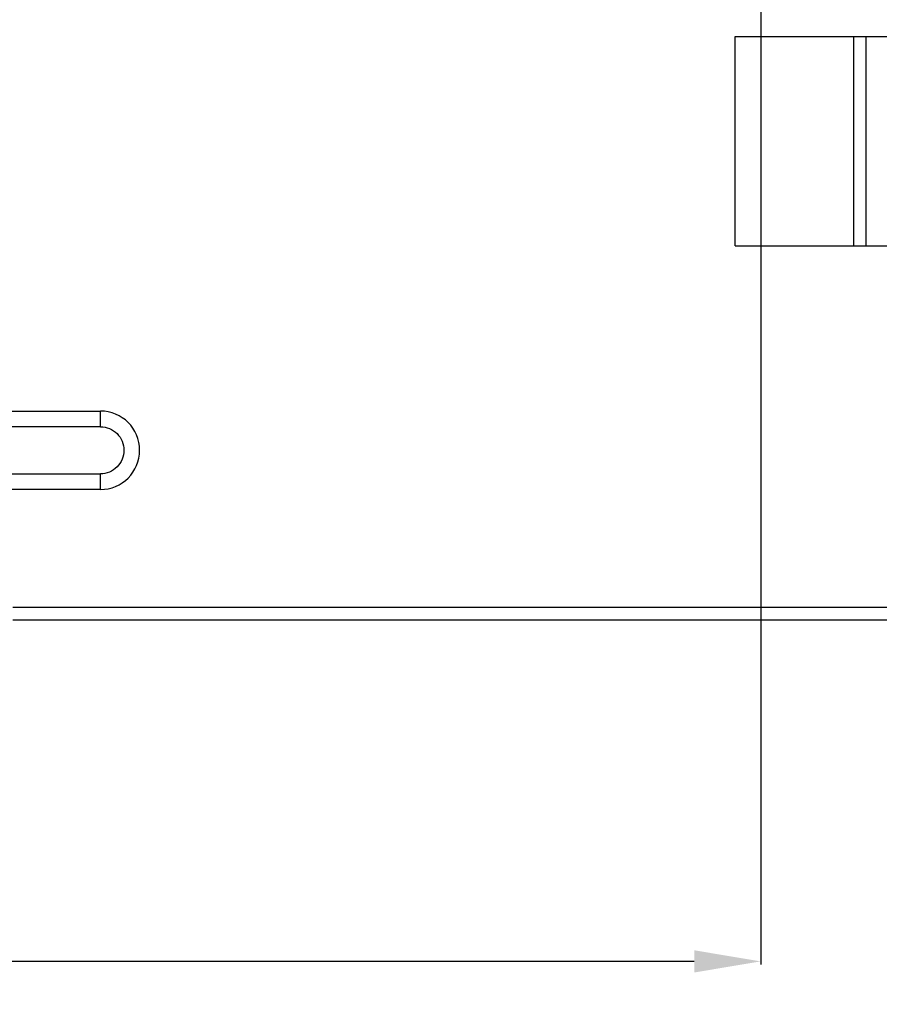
# Model space of a CAD drawing. Header units: millimetres. Extents: x 718 to 1157, y -195 to -52.
# Tile 78 of 156: x 1083 to 1115, y -195 to -157. Entities that reach past the tile are written whole.
import ezdxf

# ---------------------------------------------------------------- set-up
doc = ezdxf.new("R2010")
doc.units = ezdxf.units.MM
doc.header["$LTSCALE"] = 1.21
doc.header["$MEASUREMENT"] = 0
doc.header["$PDMODE"] = 3
doc.header["$PDSIZE"] = 0.3125
doc.layers.get('0').update_dxf_attribs({"linetype": 'CONTINUOUS'})
doc.layers.get('DEFPOINTS').update_dxf_attribs({"linetype": 'CONTINUOUS'})
doc.layers.add('Dim', color=3, linetype='CONTINUOUS', lineweight=25)
doc.styles.get("Standard").update_dxf_attribs({"font": 'txt', "width": 0.8})
doc.dimstyles.get("Standard").update_dxf_attribs({"dimtxt": 0.15625, "dimasz": 0.1875, "dimexe": 0.125, "dimexo": 0.0625, "dimgap": 0.09, "dimtad": 0, "dimtih": 1, "dimtoh": 1, "dimzin": 4, "dimdsep": 46, "dimtxsty": 'Standard', "dimblk": '_FILLED', "dimblk1": '_FILLED', "dimblk2": '_FILLED', "dimcen": 0.09, "dimazin": 1, "dimtp": 0.01, "dimtm": 0.01, "dimtfac": 1, "dimtofl": 0, "dimtmove": 0, "dimatfit": 3, "dimldrblk": '_FILLED', "dimfxl": 1, "dimtolj": 1, "dimtzin": 4, "dimarcsym": 0})

# ---------------------------------------------------------------- blocks, each defined once
blk = doc.blocks.new('_FILLED')
at = {"color": 0, "linetype": 'ByBlock'}
blk.add_solid([(0, 0), (-1, 0.167), (-1, -0.167)], dxfattribs=at)
blk = doc.blocks.new('*D44')
at = {"layer": 'DEFPOINTS', "color": 0}
for p in [(1004.958, -154.495), (1110.966, -154.495), (1110.966, -192.981)]:
    blk.add_point(p, dxfattribs=at)
at = {"layer": 'Dim', "color": 0, "lineweight": -2}
for p, q in [((1004.958, -154.557), (1004.958, -193.106)), ((1110.966, -154.557), (1110.966, -193.106)), ((1007.498, -192.981), (1054.539, -192.981)), ((1108.426, -192.981), (1061.385, -192.981))]:
    blk.add_line(p, q, dxfattribs=at)
at = {"layer": 'Dim', "color": 0, "lineweight": -2, "xscale": 2.54, "yscale": 2.54, "zscale": 2.54, "rotation": 180}
blk.add_blockref('_FILLED', (1004.958, -192.981), dxfattribs=at)
at = {"layer": 'Dim', "color": 0, "lineweight": -2, "xscale": 2.54, "yscale": 2.54, "zscale": 2.54}
blk.add_blockref('_FILLED', (1110.966, -192.981), dxfattribs=at)
at = {"layer": 'Dim', "color": 0, "insert": (1057.962, -192.981), "char_height": 2.5, "attachment_point": 5, "line_spacing_factor": 2.5}
blk.add_mtext('\\A1;106.0', dxfattribs=at)

msp = doc.modelspace()

# ---------------------------------------------------------------- linework, layer by layer
at = {"color": 7, "linetype": 'Continuous'}
for p, q in [((1109.988, -157.63), (1124.988, -157.63)), ((1109.988, -165.63), (1109.988, -157.63)), ((1114.522, -165.63), (1114.522, -157.63)), ((1114.988, -157.63), (1114.988, -165.63)), ((1109.988, -165.63), (1124.988, -165.63)), ((1070.528, -171.944), (1085.728, -171.944)), ((1085.728, -172.544), (1085.728, -171.944)), ((1085.731, -172.544), (1070.528, -172.544)), ((1070.528, -174.344), (1085.728, -174.344)), ((1085.728, -174.944), (1085.728, -174.344)), ((1085.728, -174.944), (1070.528, -174.944)), ((1082.378, -179.444), (1136.178, -179.444)), ((1136.178, -179.944), (1082.378, -179.944))]:
    msp.add_line(p, q, dxfattribs=at)
msp.add_arc((1085.728, -173.444), 1.5, 270, 90, dxfattribs=at)
msp.add_open_spline([(1085.731, -172.544), (1085.848, -172.544), (1086.085, -172.592), (1086.383, -172.793), (1086.582, -173.092), (1086.651, -173.445), (1086.58, -173.798), (1086.38, -174.097), (1086.081, -174.297), (1085.845, -174.344), (1085.728, -174.344)], degree=3, knots=[0, 0, 0, 0, 0.12501, 0.250015, 0.375009, 0.5, 0.624992, 0.749986, 0.87499, 1, 1, 1, 1], dxfattribs=at)

# ---------------------------------------------------------------- dimensions: what is measured, and where the dimension line sits
at = {"layer": 'Dim'}
dim = msp.add_linear_dim(base=(1110.966, -192.981), p1=(1004.958, -154.495), p2=(1110.966, -154.495), dimstyle='Standard', override={"dimtxt": 2.5, "dimasz": 2.54, "dimtih": 0, "dimtoh": 0, "dimdec": 1, "dimzin": 0, "dimcen": 0.198, "dimadec": 0, "dimazin": 0, "dimtp": 0, "dimtm": 0, "dimtdec": 4, "dimtzin": 0}, dxfattribs=at)
dim.commit()
dim.dimension.update_dxf_attribs({"geometry": '*D44', "text_midpoint": (1057.962, -192.981)})

doc.saveas('drawing.dxf')
